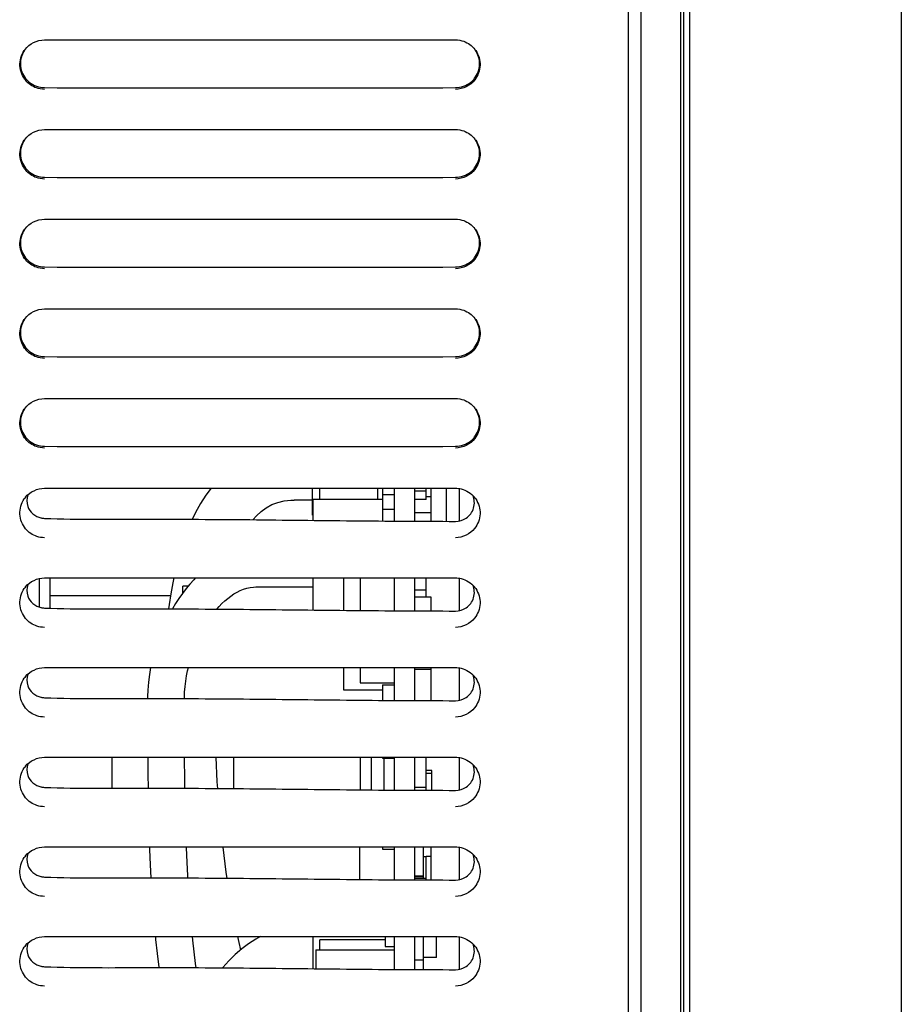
# Model space of a CAD drawing. Header units: millimetres. Extents: x 0 to 1500, y 0 to 1400.
# Tile 57 of 60: x 857 to 926, y 878 to 955. Entities that reach past the tile are written whole.
import ezdxf

# ---------------------------------------------------------------- set-up
doc = ezdxf.new("R2010")
doc.units = ezdxf.units.MM
doc.header["$LTSCALE"] = 91.259259
doc.layers.add('00_COMPONENTS', color=7, linetype='CONTINUOUS')

msp = doc.modelspace()

# ---------------------------------------------------------------- linework, layer by layer
at = {"layer": '00_COMPONENTS', "color": 7, "linetype": 'CONTINUOUS'}
for p, q in [((904.336, 459.083), (904.336, 996.083)), ((905.336, 459.583), (905.336, 996.083)), ((908.427, 479.473), (908.427, 996.083)), ((908.636, 996.083), (908.636, 839.923)), ((909.136, 480.083), (909.136, 996.083)), ((925.636, 996.083), (925.636, 471.581)), ((858.736, 953.623), (859.554, 953.625)), ((889.64, 953.626), (890.836, 953.623)), ((858.736, 946.623), (859.554, 946.625)), ((889.64, 946.626), (890.836, 946.623)), ((858.736, 939.623), (859.554, 939.625)), ((889.64, 939.626), (890.836, 939.623)), ((858.736, 932.623), (859.554, 932.625)), ((889.64, 932.626), (890.836, 932.623)), ((858.736, 925.623), (859.554, 925.625)), ((889.64, 925.626), (890.836, 925.623)), ((858.736, 918.623), (859.561, 918.625)), ((871.745, 918.624), (871.341, 918.086)), ((879.636, 918.622), (879.636, 916.525)), ((880.236, 917.764), (880.236, 918.622)), ((884.736, 918.623), (884.736, 917.764)), ((885.136, 918.623), (885.136, 916.074)), ((886.036, 918.624), (886.036, 916.068)), ((887.636, 918.626), (887.636, 916.057)), ((888.536, 917.747), (888.536, 918.627)), ((888.936, 916.048), (888.936, 918.626)), ((889.686, 918.626), (890.836, 918.623)), ((890.136, 916.04), (890.136, 918.624)), ((891.136, 916.035), (891.136, 918.622)), ((871.341, 918.086), (870.914, 917.42)), ((879.686, 917.764), (879.686, 916.113)), ((879.686, 917.764), (885.136, 917.764)), ((885.136, 918.119), (886.036, 918.119)), ((888.536, 918.382), (887.636, 918.382)), ((888.936, 917.944), (888.536, 917.944)), ((870.914, 917.42), (870.527, 916.719)), ((875.662, 916.81), (876.061, 917.102)), ((876.061, 917.102), (876.503, 917.344)), ((876.503, 917.344), (876.967, 917.518)), ((876.967, 917.518), (877.449, 917.63)), ((877.449, 917.63), (877.966, 917.686)), ((877.966, 917.686), (878.236, 917.693)), ((879.636, 917.693), (878.236, 917.693)), ((888.536, 917.747), (887.636, 917.747)), ((870.527, 916.719), (870.274, 916.189)), ((875.016, 916.15), (875.304, 916.478)), ((875.304, 916.478), (875.662, 916.81)), ((885.136, 916.976), (886.036, 916.976)), ((888.936, 916.694), (887.636, 916.694)), ((858.736, 911.623), (859.561, 911.625)), ((868.839, 911.623), (868.758, 911.23)), ((870.543, 911.624), (870.391, 911.47)), ((879.686, 911.622), (879.686, 909.113)), ((882.086, 911.621), (882.086, 909.095)), ((883.386, 911.621), (883.386, 909.086)), ((886.036, 911.624), (886.036, 909.068)), ((887.636, 911.626), (887.636, 909.057)), ((888.536, 910.127), (888.536, 911.627)), ((889.686, 911.626), (890.836, 911.623)), ((891.136, 909.035), (891.136, 911.622)), ((858.361, 909.34), (858.361, 911.582)), ((859.186, 909.267), (859.186, 911.46)), ((868.758, 911.23), (868.609, 910.388)), ((869.536, 910.444), (869.536, 910.974)), ((869.953, 910.974), (869.536, 910.974)), ((870.087, 911.136), (869.794, 910.782)), ((870.391, 911.47), (870.087, 911.136)), ((874.543, 910.822), (874.796, 910.875)), ((874.796, 910.875), (875.05, 910.904)), ((875.05, 910.904), (875.236, 910.91)), ((875.236, 910.91), (879.686, 910.91)), ((868.584, 910.223), (859.186, 910.223)), ((868.609, 910.388), (868.479, 909.536)), ((869.51, 910.411), (869.237, 910.022)), ((869.794, 910.782), (869.51, 910.411)), ((873.049, 910.021), (873.284, 910.203)), ((873.284, 910.203), (873.526, 910.368)), ((873.526, 910.368), (873.773, 910.514)), ((873.773, 910.514), (874.027, 910.64)), ((874.027, 910.64), (874.286, 910.743)), ((874.286, 910.743), (874.543, 910.822)), ((888.536, 910.668), (887.636, 910.668)), ((888.936, 910.127), (887.636, 910.127)), ((888.936, 909.048), (888.936, 910.127)), ((868.479, 909.536), (868.436, 909.203)), ((868.975, 909.617), (868.727, 909.201)), ((869.237, 910.022), (868.975, 909.617)), ((872.199, 909.173), (872.388, 909.389)), ((872.388, 909.389), (872.601, 909.613)), ((872.601, 909.613), (872.821, 909.824)), ((872.821, 909.824), (873.049, 910.021)), ((858.736, 904.623), (859.561, 904.625)), ((866.934, 904.087), (866.857, 903.482)), ((867.029, 904.623), (866.934, 904.087)), ((869.768, 903.561), (869.836, 903.973)), ((869.836, 903.973), (869.916, 904.367)), ((869.916, 904.367), (869.977, 904.624)), ((882.086, 904.621), (882.086, 902.895)), ((883.386, 904.621), (883.386, 903.418)), ((886.036, 904.624), (886.036, 902.068)), ((887.636, 904.626), (887.636, 902.057)), ((888.936, 904.476), (887.636, 904.476)), ((888.936, 902.048), (888.936, 904.626)), ((889.686, 904.626), (890.836, 904.623)), ((891.136, 902.035), (891.136, 904.622)), ((866.857, 903.482), (866.809, 902.863)), ((869.716, 903.134), (869.768, 903.561)), ((883.386, 903.418), (886.036, 903.418)), ((885.136, 903.26), (885.136, 902.074)), ((885.136, 903.26), (886.036, 903.26)), ((866.809, 902.863), (866.796, 902.35)), ((869.676, 902.35), (869.685, 902.7)), ((869.685, 902.7), (869.716, 903.134)), ((882.086, 902.895), (885.136, 902.895)), ((866.796, 902.35), (866.796, 902.215)), ((869.676, 902.193), (869.676, 902.35)), ((858.736, 897.623), (859.561, 897.625)), ((864.036, 895.235), (864.036, 897.622)), ((866.803, 897.622), (866.804, 897.396)), ((866.804, 897.396), (866.812, 896.292)), ((869.685, 897.268), (869.683, 897.624)), ((869.694, 896.163), (869.685, 897.268)), ((872.148, 897.614), (872.147, 897.624)), ((872.172, 896.979), (872.148, 897.614)), ((873.536, 895.162), (873.536, 897.624)), ((883.386, 897.621), (883.386, 895.086)), ((884.236, 897.622), (884.236, 895.08)), ((885.136, 897.623), (885.136, 897.554)), ((885.136, 897.554), (886.036, 897.554)), ((885.236, 897.554), (885.236, 895.073)), ((886.036, 897.624), (886.036, 895.068)), ((887.636, 897.626), (887.636, 895.057)), ((888.536, 895.051), (888.536, 897.627)), ((889.686, 897.626), (890.836, 897.623)), ((891.136, 895.035), (891.136, 897.622)), ((866.812, 896.292), (866.825, 895.215)), ((872.202, 896.343), (872.172, 896.979)), ((872.235, 895.706), (872.202, 896.343)), ((888.986, 896.592), (888.536, 896.592)), ((888.986, 896.338), (888.536, 896.338)), ((888.986, 895.048), (888.986, 896.592)), ((869.706, 895.193), (869.694, 896.163)), ((872.268, 895.173), (872.235, 895.706)), ((888.536, 895.268), (887.636, 895.268)), ((858.736, 890.623), (859.561, 890.625)), ((866.94, 890.622), (866.948, 890.409)), ((866.948, 890.409), (867, 889.211)), ((869.825, 890.541), (869.822, 890.624)), ((869.873, 889.44), (869.825, 890.541)), ((872.682, 890.587), (872.678, 890.624)), ((872.762, 889.943), (872.682, 890.587)), ((883.336, 890.621), (883.336, 888.086)), ((885.136, 890.623), (885.136, 890.442)), ((885.136, 890.442), (886.036, 890.442)), ((886.036, 890.624), (886.036, 888.068)), ((887.636, 890.626), (887.636, 888.057)), ((888.336, 888.147), (888.336, 890.627)), ((888.936, 888.048), (888.936, 890.626)), ((889.686, 890.626), (890.836, 890.623)), ((891.136, 888.035), (891.136, 890.622)), ((869.928, 888.354), (869.873, 889.44)), ((872.847, 889.295), (872.762, 889.943)), ((888.536, 889.84), (888.336, 889.84)), ((888.936, 889.871), (888.536, 889.871)), ((888.536, 888.051), (888.536, 889.84)), ((867, 889.211), (867.052, 888.213)), ((872.939, 888.642), (872.847, 889.295)), ((873.01, 888.166), (872.939, 888.642)), ((869.938, 888.191), (869.928, 888.354)), ((888.336, 888.349), (887.636, 888.349)), ((887.636, 888.311), (888.336, 888.311)), ((888.536, 888.147), (887.636, 888.147)), ((858.736, 883.623), (859.561, 883.625)), ((867.398, 883.623), (867.419, 883.402)), ((867.419, 883.402), (867.536, 882.304)), ((870.321, 883.332), (870.293, 883.624)), ((870.422, 882.419), (870.321, 883.332)), ((873.939, 883.148), (873.837, 883.624)), ((875.239, 883.423), (874.68, 883.06)), ((875.602, 883.624), (875.239, 883.423)), ((879.686, 883.655), (879.686, 881.113)), ((880.236, 882.597), (880.236, 883.37)), ((885.336, 883.37), (880.236, 883.37)), ((885.336, 883.623), (885.336, 882.85)), ((886.036, 883.624), (886.036, 881.068)), ((887.636, 883.626), (887.636, 881.057)), ((888.336, 881.052), (888.336, 883.627)), ((889.336, 881.999), (889.336, 883.626)), ((889.686, 883.626), (890.836, 883.623)), ((891.136, 881.035), (891.136, 883.622)), ((870.53, 881.529), (870.422, 882.419)), ((874.143, 882.655), (873.629, 882.208)), ((874.064, 882.586), (873.939, 883.148)), ((874.68, 883.06), (874.143, 882.655)), ((879.936, 882.597), (879.936, 881.111)), ((879.936, 882.597), (886.036, 882.597)), ((885.336, 882.85), (886.036, 882.85)), ((867.536, 882.304), (867.664, 881.23)), ((873.14, 881.721), (872.679, 881.197)), ((873.629, 882.208), (873.14, 881.721)), ((888.336, 881.773), (887.636, 881.773)), ((889.336, 881.999), (888.336, 881.999)), ((867.664, 881.23), (867.667, 881.209)), ((870.575, 881.186), (870.53, 881.529)), ((872.679, 881.197), (872.657, 881.169))]:
    msp.add_line(p, q, dxfattribs=at)
for centre, radius, start, end in [((858.785, 951.696), 1.953, 143.06011, 146.20149), ((890.795, 951.701), 1.944, 33.81333, 37.16425), ((858.785, 944.696), 1.953, 143.06011, 146.20149), ((890.795, 944.701), 1.944, 33.81333, 37.16425), ((858.785, 937.696), 1.953, 143.06011, 146.20149), ((890.795, 937.701), 1.944, 33.81333, 37.16425), ((858.785, 930.696), 1.953, 143.06011, 146.20149), ((890.795, 930.701), 1.944, 33.81333, 37.16425), ((858.785, 923.696), 1.953, 143.06011, 146.20149), ((890.795, 923.701), 1.944, 33.81333, 37.16425), ((858.775, 916.703), 1.94, 141.14609, 146.18996), ((890.801, 916.702), 1.938, 33.89581, 38.67649), ((858.794, 917.806), 1.538, 257.85914, 267.85544), ((857.541, 911.461), 1.645, 359.99723, 5.69118), ((858.775, 909.703), 1.94, 141.14609, 146.18996), ((890.801, 909.702), 1.938, 33.89581, 38.67649), ((858.794, 910.806), 1.538, 257.85914, 267.85544), ((858.775, 902.703), 1.94, 141.14609, 146.18996), ((890.801, 902.702), 1.938, 33.89581, 38.67649), ((858.794, 903.806), 1.538, 257.85914, 267.85544), ((858.775, 895.703), 1.94, 141.14609, 146.18996), ((890.801, 895.702), 1.938, 33.89581, 38.67649), ((858.794, 896.806), 1.538, 257.85914, 267.85544), ((858.775, 888.703), 1.94, 141.14609, 146.18996), ((890.801, 888.702), 1.938, 33.89581, 38.67649), ((858.794, 889.806), 1.538, 257.85914, 267.85544), ((858.775, 881.703), 1.94, 141.14609, 146.18996), ((890.801, 881.702), 1.938, 33.89581, 38.67649), ((858.794, 882.806), 1.538, 257.85914, 267.85544)]:
    msp.add_arc(centre, radius, start, end, dxfattribs=at)
for points in [[(857.224, 952.87), (857.563, 953.32), (858.173, 953.62), (858.736, 953.622)], [(890.836, 953.622), (891.051, 953.622), (891.268, 953.582), (891.47, 953.51)], [(891.47, 953.51), (891.809, 953.39), (892.126, 953.162), (892.344, 952.875)], [(858.108, 949.87), (857.791, 949.981), (857.493, 950.184), (857.278, 950.443)], [(892.345, 950.507), (892.006, 950.059), (891.397, 949.761), (890.836, 949.76)], [(858.736, 949.76), (858.524, 949.76), (858.309, 949.799), (858.108, 949.87)], [(857.224, 945.87), (857.563, 946.32), (858.173, 946.62), (858.736, 946.622)], [(890.836, 946.622), (891.051, 946.622), (891.268, 946.582), (891.47, 946.51)], [(891.47, 946.51), (891.809, 946.39), (892.126, 946.162), (892.344, 945.875)], [(858.108, 942.87), (857.791, 942.981), (857.493, 943.184), (857.278, 943.443)], [(892.345, 943.507), (892.006, 943.059), (891.397, 942.761), (890.836, 942.76)], [(858.736, 942.76), (858.524, 942.76), (858.309, 942.799), (858.108, 942.87)], [(857.224, 938.87), (857.563, 939.32), (858.173, 939.62), (858.736, 939.622)], [(890.836, 939.622), (891.051, 939.622), (891.268, 939.582), (891.47, 939.51)], [(891.47, 939.51), (891.809, 939.39), (892.126, 939.162), (892.344, 938.875)], [(858.108, 935.87), (857.791, 935.981), (857.493, 936.184), (857.278, 936.443)], [(892.345, 936.507), (892.006, 936.059), (891.397, 935.761), (890.836, 935.76)], [(858.736, 935.76), (858.524, 935.76), (858.309, 935.799), (858.108, 935.87)], [(857.224, 931.87), (857.563, 932.32), (858.173, 932.62), (858.736, 932.622)], [(890.836, 932.622), (891.051, 932.622), (891.268, 932.582), (891.47, 932.51)], [(891.47, 932.51), (891.809, 932.39), (892.126, 932.162), (892.344, 931.875)], [(858.108, 928.87), (857.791, 928.981), (857.493, 929.184), (857.278, 929.443)], [(892.345, 929.507), (892.006, 929.059), (891.397, 928.761), (890.836, 928.76)], [(858.736, 928.76), (858.524, 928.76), (858.309, 928.799), (858.108, 928.87)], [(857.224, 924.87), (857.563, 925.32), (858.173, 925.62), (858.736, 925.622)], [(890.836, 925.622), (891.051, 925.622), (891.268, 925.582), (891.47, 925.51)], [(891.47, 925.51), (891.809, 925.39), (892.126, 925.162), (892.344, 924.875)], [(858.108, 921.87), (857.791, 921.981), (857.493, 922.184), (857.278, 922.443)], [(892.345, 922.507), (892.006, 922.059), (891.397, 921.761), (890.836, 921.76)], [(858.736, 921.76), (858.524, 921.76), (858.309, 921.799), (858.108, 921.87)], [(857.264, 917.92), (857.605, 918.344), (858.192, 918.62), (858.736, 918.622)], [(890.836, 918.622), (890.985, 918.622), (891.135, 918.603), (891.279, 918.567)], [(891.279, 918.567), (891.675, 918.47), (892.059, 918.232), (892.314, 917.913)], [(857.433, 918.105), (857.336, 917.82), (857.337, 917.486), (857.436, 917.201)], [(890.836, 916.035), (891.122, 916.035), (891.419, 916.123), (891.657, 916.281)], [(858.156, 914.853), (857.815, 914.963), (857.493, 915.178), (857.267, 915.456)], [(892.32, 915.475), (891.979, 915.044), (891.385, 914.761), (890.836, 914.76)], [(858.736, 914.76), (858.54, 914.76), (858.342, 914.793), (858.156, 914.853)], [(857.264, 910.92), (857.605, 911.344), (858.192, 911.62), (858.736, 911.622)], [(890.836, 911.622), (890.985, 911.622), (891.135, 911.603), (891.279, 911.567)], [(857.433, 911.105), (857.336, 910.82), (857.337, 910.486), (857.436, 910.201)], [(891.279, 911.567), (891.675, 911.47), (892.059, 911.232), (892.314, 910.913)], [(890.836, 909.035), (891.122, 909.035), (891.419, 909.123), (891.657, 909.281)], [(858.156, 907.853), (857.815, 907.963), (857.493, 908.178), (857.267, 908.456)], [(858.736, 907.76), (858.54, 907.76), (858.342, 907.793), (858.156, 907.853)], [(892.32, 908.475), (891.979, 908.044), (891.385, 907.761), (890.836, 907.76)], [(857.264, 903.92), (857.605, 904.344), (858.192, 904.62), (858.736, 904.622)], [(857.433, 904.105), (857.336, 903.82), (857.337, 903.486), (857.436, 903.201)], [(890.836, 904.622), (890.985, 904.622), (891.135, 904.603), (891.279, 904.567)], [(891.279, 904.567), (891.675, 904.47), (892.059, 904.232), (892.314, 903.913)], [(890.836, 902.035), (891.122, 902.035), (891.419, 902.123), (891.657, 902.281)], [(858.156, 900.853), (857.815, 900.963), (857.493, 901.178), (857.267, 901.456)], [(858.736, 900.76), (858.54, 900.76), (858.342, 900.793), (858.156, 900.853)], [(892.32, 901.475), (891.979, 901.044), (891.385, 900.761), (890.836, 900.76)], [(857.264, 896.92), (857.605, 897.344), (858.192, 897.62), (858.736, 897.622)], [(857.433, 897.105), (857.336, 896.82), (857.337, 896.486), (857.436, 896.201)], [(890.836, 897.622), (890.985, 897.622), (891.135, 897.603), (891.279, 897.567)], [(891.279, 897.567), (891.675, 897.47), (892.059, 897.232), (892.314, 896.913)], [(890.836, 895.035), (891.122, 895.035), (891.419, 895.123), (891.657, 895.281)], [(858.156, 893.853), (857.815, 893.963), (857.493, 894.178), (857.267, 894.456)], [(892.32, 894.475), (891.979, 894.044), (891.385, 893.761), (890.836, 893.76)], [(858.736, 893.76), (858.54, 893.76), (858.342, 893.793), (858.156, 893.853)], [(857.264, 889.92), (857.605, 890.344), (858.192, 890.62), (858.736, 890.622)], [(857.433, 890.105), (857.336, 889.82), (857.337, 889.486), (857.436, 889.201)], [(890.836, 890.622), (890.985, 890.622), (891.135, 890.603), (891.279, 890.567)], [(891.279, 890.567), (891.675, 890.47), (892.059, 890.232), (892.314, 889.913)], [(890.836, 888.035), (891.122, 888.035), (891.419, 888.123), (891.657, 888.281)], [(858.156, 886.853), (857.815, 886.963), (857.493, 887.178), (857.267, 887.456)], [(892.32, 887.475), (891.979, 887.044), (891.385, 886.761), (890.836, 886.76)], [(858.736, 886.76), (858.54, 886.76), (858.342, 886.793), (858.156, 886.853)], [(857.264, 882.92), (857.605, 883.344), (858.192, 883.62), (858.736, 883.622)], [(890.836, 883.622), (890.985, 883.622), (891.135, 883.603), (891.279, 883.567)], [(891.279, 883.567), (891.675, 883.47), (892.059, 883.232), (892.314, 882.913)], [(857.433, 883.105), (857.336, 882.82), (857.337, 882.486), (857.436, 882.201)], [(890.836, 881.035), (891.122, 881.035), (891.419, 881.123), (891.657, 881.281)], [(858.156, 879.853), (857.815, 879.963), (857.493, 880.178), (857.267, 880.456)], [(892.32, 880.475), (891.979, 880.044), (891.385, 879.761), (890.836, 879.76)], [(858.736, 879.76), (858.54, 879.76), (858.342, 879.793), (858.156, 879.853)]]:
    msp.add_open_spline(points, degree=3, dxfattribs=at)
for points, knots in [([(859.554, 953.625), (864.572, 953.633), (874.601, 953.614), (884.63, 953.634), (889.64, 953.626)], [0, 0, 0, 0, 0.500392, 1, 1, 1, 1]), ([(857.278, 950.443), (857.016, 950.76), (856.68, 951.586), (856.933, 952.44), (857.162, 952.782)], [0, 0, 0, 0, 0.500126, 1, 1, 1, 1]), ([(857.188, 952.82), (856.972, 952.498), (856.727, 951.698), (857.025, 950.917), (857.262, 950.61)], [0, 0, 0, 0, 0.500122, 1, 1, 1, 1]), ([(892.321, 950.625), (892.554, 950.931), (892.844, 951.708), (892.599, 952.5), (892.385, 952.82)], [0, 0, 0, 0, 0.4999, 1, 1, 1, 1]), ([(892.41, 952.782), (892.632, 952.451), (892.885, 951.63), (892.586, 950.825), (892.345, 950.507)], [0, 0, 0, 0, 0.49993, 1, 1, 1, 1]), ([(857.262, 950.61), (857.35, 950.497), (857.742, 950.096), (858.322, 949.894), (858.736, 949.892)], [0, 0, 0, 0, 0.257437, 1, 1, 1, 1]), ([(890.836, 949.892), (891.254, 949.894), (891.841, 950.101), (892.234, 950.509), (892.321, 950.625)], [0, 0, 0, 0, 0.742427, 1, 1, 1, 1]), ([(858.736, 949.892), (864.086, 949.867), (874.786, 949.914), (885.486, 949.867), (890.836, 949.892)], [0, 0, 0, 0, 0.499992, 1, 1, 1, 1]), ([(859.554, 946.625), (864.572, 946.633), (874.601, 946.614), (884.63, 946.634), (889.64, 946.626)], [0, 0, 0, 0, 0.500392, 1, 1, 1, 1]), ([(857.278, 943.443), (857.016, 943.76), (856.68, 944.586), (856.933, 945.44), (857.162, 945.782)], [0, 0, 0, 0, 0.500126, 1, 1, 1, 1]), ([(857.188, 945.82), (856.972, 945.498), (856.727, 944.698), (857.025, 943.917), (857.262, 943.61)], [0, 0, 0, 0, 0.500122, 1, 1, 1, 1]), ([(892.321, 943.625), (892.554, 943.931), (892.844, 944.708), (892.599, 945.5), (892.385, 945.82)], [0, 0, 0, 0, 0.4999, 1, 1, 1, 1]), ([(892.41, 945.782), (892.632, 945.451), (892.885, 944.63), (892.586, 943.825), (892.345, 943.507)], [0, 0, 0, 0, 0.49993, 1, 1, 1, 1]), ([(857.262, 943.61), (857.35, 943.497), (857.742, 943.096), (858.322, 942.894), (858.736, 942.892)], [0, 0, 0, 0, 0.257437, 1, 1, 1, 1]), ([(890.836, 942.892), (891.254, 942.894), (891.841, 943.101), (892.234, 943.509), (892.321, 943.625)], [0, 0, 0, 0, 0.742427, 1, 1, 1, 1]), ([(858.736, 942.892), (864.086, 942.867), (874.786, 942.914), (885.486, 942.867), (890.836, 942.892)], [0, 0, 0, 0, 0.499992, 1, 1, 1, 1]), ([(859.554, 939.625), (864.572, 939.633), (874.601, 939.614), (884.63, 939.634), (889.64, 939.626)], [0, 0, 0, 0, 0.500392, 1, 1, 1, 1]), ([(857.278, 936.443), (857.016, 936.76), (856.68, 937.586), (856.933, 938.44), (857.162, 938.782)], [0, 0, 0, 0, 0.500126, 1, 1, 1, 1]), ([(857.188, 938.82), (856.972, 938.498), (856.727, 937.698), (857.025, 936.917), (857.262, 936.61)], [0, 0, 0, 0, 0.500122, 1, 1, 1, 1]), ([(892.321, 936.625), (892.554, 936.931), (892.844, 937.708), (892.599, 938.5), (892.385, 938.82)], [0, 0, 0, 0, 0.4999, 1, 1, 1, 1]), ([(892.41, 938.782), (892.632, 938.451), (892.885, 937.63), (892.586, 936.825), (892.345, 936.507)], [0, 0, 0, 0, 0.49993, 1, 1, 1, 1]), ([(857.262, 936.61), (857.35, 936.497), (857.742, 936.096), (858.322, 935.894), (858.736, 935.892)], [0, 0, 0, 0, 0.257437, 1, 1, 1, 1]), ([(890.836, 935.892), (891.254, 935.894), (891.841, 936.101), (892.234, 936.509), (892.321, 936.625)], [0, 0, 0, 0, 0.742427, 1, 1, 1, 1]), ([(858.736, 935.892), (864.086, 935.867), (874.786, 935.914), (885.486, 935.867), (890.836, 935.892)], [0, 0, 0, 0, 0.499992, 1, 1, 1, 1]), ([(859.554, 932.625), (864.572, 932.633), (874.601, 932.614), (884.63, 932.634), (889.64, 932.626)], [0, 0, 0, 0, 0.500392, 1, 1, 1, 1]), ([(857.278, 929.443), (857.016, 929.76), (856.68, 930.586), (856.933, 931.44), (857.162, 931.782)], [0, 0, 0, 0, 0.500126, 1, 1, 1, 1]), ([(857.188, 931.82), (856.972, 931.498), (856.727, 930.698), (857.025, 929.917), (857.262, 929.61)], [0, 0, 0, 0, 0.500122, 1, 1, 1, 1]), ([(892.321, 929.625), (892.554, 929.931), (892.844, 930.708), (892.599, 931.5), (892.385, 931.82)], [0, 0, 0, 0, 0.4999, 1, 1, 1, 1]), ([(892.41, 931.782), (892.632, 931.451), (892.885, 930.63), (892.586, 929.825), (892.345, 929.507)], [0, 0, 0, 0, 0.49993, 1, 1, 1, 1]), ([(857.262, 929.61), (857.35, 929.497), (857.742, 929.096), (858.322, 928.894), (858.736, 928.892)], [0, 0, 0, 0, 0.257437, 1, 1, 1, 1]), ([(890.836, 928.892), (891.254, 928.894), (891.841, 929.101), (892.234, 929.509), (892.321, 929.625)], [0, 0, 0, 0, 0.742427, 1, 1, 1, 1]), ([(858.736, 928.892), (864.086, 928.867), (874.786, 928.914), (885.486, 928.867), (890.836, 928.892)], [0, 0, 0, 0, 0.499992, 1, 1, 1, 1]), ([(859.554, 925.625), (864.572, 925.633), (874.601, 925.614), (884.63, 925.634), (889.64, 925.626)], [0, 0, 0, 0, 0.500392, 1, 1, 1, 1]), ([(857.278, 922.443), (857.016, 922.76), (856.68, 923.586), (856.933, 924.44), (857.162, 924.782)], [0, 0, 0, 0, 0.500126, 1, 1, 1, 1]), ([(857.188, 924.82), (856.972, 924.498), (856.727, 923.698), (857.025, 922.917), (857.262, 922.61)], [0, 0, 0, 0, 0.500122, 1, 1, 1, 1]), ([(892.321, 922.625), (892.554, 922.931), (892.844, 923.708), (892.599, 924.5), (892.385, 924.82)], [0, 0, 0, 0, 0.4999, 1, 1, 1, 1]), ([(892.41, 924.782), (892.632, 924.451), (892.885, 923.63), (892.586, 922.825), (892.345, 922.507)], [0, 0, 0, 0, 0.49993, 1, 1, 1, 1]), ([(857.262, 922.61), (857.35, 922.497), (857.742, 922.096), (858.322, 921.894), (858.736, 921.892)], [0, 0, 0, 0, 0.257437, 1, 1, 1, 1]), ([(890.836, 921.892), (891.254, 921.894), (891.841, 922.101), (892.234, 922.509), (892.321, 922.625)], [0, 0, 0, 0, 0.742427, 1, 1, 1, 1]), ([(858.736, 921.892), (864.086, 921.867), (874.786, 921.914), (885.486, 921.867), (890.836, 921.892)], [0, 0, 0, 0, 0.499992, 1, 1, 1, 1]), ([(859.561, 918.625), (864.585, 918.633), (874.627, 918.614), (884.669, 918.634), (889.686, 918.626)], [0, 0, 0, 0, 0.50034, 1, 1, 1, 1]), ([(857.267, 915.456), (857.009, 915.774), (856.682, 916.596), (856.935, 917.443), (857.163, 917.783)], [0, 0, 0, 0, 0.500168, 1, 1, 1, 1]), ([(891.657, 916.281), (891.93, 916.463), (892.361, 917.038), (892.318, 917.754), (892.192, 918.057)], [0, 0, 0, 0, 0.499707, 1, 1, 1, 1]), ([(892.41, 917.783), (892.636, 917.446), (892.889, 916.608), (892.572, 915.792), (892.32, 915.475)], [0, 0, 0, 0, 0.500164, 1, 1, 1, 1]), ([(857.436, 917.201), (857.513, 916.978), (857.792, 916.565), (858.239, 916.353), (858.47, 916.303)], [0, 0, 0, 0, 0.499124, 1, 1, 1, 1]), ([(858.736, 916.269), (861.409, 916.17), (866.762, 916.218), (874.786, 916.178), (882.811, 916.068), (888.161, 916.04), (890.836, 916.035)], [0, 0, 0, 0, 0.249992, 0.500005, 0.749999, 1, 1, 1, 1]), ([(859.561, 911.625), (864.585, 911.633), (874.627, 911.614), (884.669, 911.634), (889.686, 911.626)], [0, 0, 0, 0, 0.50034, 1, 1, 1, 1]), ([(891.657, 909.281), (891.93, 909.463), (892.361, 910.038), (892.318, 910.754), (892.192, 911.057)], [0, 0, 0, 0, 0.499707, 1, 1, 1, 1]), ([(857.267, 908.456), (857.009, 908.774), (856.682, 909.596), (856.935, 910.443), (857.163, 910.783)], [0, 0, 0, 0, 0.500168, 1, 1, 1, 1]), ([(857.436, 910.201), (857.513, 909.978), (857.792, 909.565), (858.239, 909.353), (858.47, 909.303)], [0, 0, 0, 0, 0.499124, 1, 1, 1, 1]), ([(892.41, 910.783), (892.636, 910.446), (892.889, 909.608), (892.572, 908.792), (892.32, 908.475)], [0, 0, 0, 0, 0.500164, 1, 1, 1, 1]), ([(858.736, 909.269), (861.409, 909.17), (866.762, 909.218), (874.786, 909.178), (882.811, 909.068), (888.161, 909.04), (890.836, 909.035)], [0, 0, 0, 0, 0.249992, 0.500005, 0.749999, 1, 1, 1, 1]), ([(859.561, 904.625), (864.585, 904.633), (874.627, 904.614), (884.669, 904.634), (889.686, 904.626)], [0, 0, 0, 0, 0.50034, 1, 1, 1, 1]), ([(891.657, 902.281), (891.93, 902.463), (892.361, 903.038), (892.318, 903.754), (892.192, 904.057)], [0, 0, 0, 0, 0.499707, 1, 1, 1, 1]), ([(857.267, 901.456), (857.009, 901.774), (856.682, 902.596), (856.935, 903.443), (857.163, 903.783)], [0, 0, 0, 0, 0.500168, 1, 1, 1, 1]), ([(857.436, 903.201), (857.513, 902.978), (857.792, 902.565), (858.239, 902.353), (858.47, 902.303)], [0, 0, 0, 0, 0.499124, 1, 1, 1, 1]), ([(892.41, 903.783), (892.636, 903.446), (892.889, 902.608), (892.572, 901.792), (892.32, 901.475)], [0, 0, 0, 0, 0.500164, 1, 1, 1, 1]), ([(858.736, 902.269), (861.409, 902.17), (866.762, 902.218), (874.786, 902.178), (882.811, 902.068), (888.161, 902.04), (890.836, 902.035)], [0, 0, 0, 0, 0.249992, 0.500005, 0.749999, 1, 1, 1, 1]), ([(859.561, 897.625), (864.585, 897.633), (874.627, 897.614), (884.669, 897.634), (889.686, 897.626)], [0, 0, 0, 0, 0.50034, 1, 1, 1, 1]), ([(891.657, 895.281), (891.93, 895.463), (892.361, 896.038), (892.318, 896.754), (892.192, 897.057)], [0, 0, 0, 0, 0.499707, 1, 1, 1, 1]), ([(857.267, 894.456), (857.009, 894.774), (856.682, 895.596), (856.935, 896.443), (857.163, 896.783)], [0, 0, 0, 0, 0.500168, 1, 1, 1, 1]), ([(892.41, 896.783), (892.636, 896.446), (892.889, 895.608), (892.572, 894.792), (892.32, 894.475)], [0, 0, 0, 0, 0.500164, 1, 1, 1, 1]), ([(857.436, 896.201), (857.513, 895.978), (857.792, 895.565), (858.239, 895.353), (858.47, 895.303)], [0, 0, 0, 0, 0.499124, 1, 1, 1, 1]), ([(858.736, 895.269), (861.409, 895.17), (866.762, 895.218), (874.786, 895.178), (882.811, 895.068), (888.161, 895.04), (890.836, 895.035)], [0, 0, 0, 0, 0.249992, 0.500005, 0.749999, 1, 1, 1, 1]), ([(859.561, 890.625), (864.585, 890.633), (874.627, 890.614), (884.669, 890.634), (889.686, 890.626)], [0, 0, 0, 0, 0.50034, 1, 1, 1, 1]), ([(857.267, 887.456), (857.009, 887.774), (856.682, 888.596), (856.935, 889.443), (857.163, 889.783)], [0, 0, 0, 0, 0.500168, 1, 1, 1, 1]), ([(891.657, 888.281), (891.93, 888.463), (892.361, 889.038), (892.318, 889.754), (892.192, 890.057)], [0, 0, 0, 0, 0.499707, 1, 1, 1, 1]), ([(892.41, 889.783), (892.636, 889.446), (892.889, 888.608), (892.572, 887.792), (892.32, 887.475)], [0, 0, 0, 0, 0.500164, 1, 1, 1, 1]), ([(857.436, 889.201), (857.513, 888.978), (857.792, 888.565), (858.239, 888.353), (858.47, 888.303)], [0, 0, 0, 0, 0.499124, 1, 1, 1, 1]), ([(858.736, 888.269), (861.409, 888.17), (866.762, 888.218), (874.786, 888.178), (882.811, 888.068), (888.161, 888.04), (890.836, 888.035)], [0, 0, 0, 0, 0.249992, 0.500005, 0.749999, 1, 1, 1, 1]), ([(859.561, 883.625), (864.585, 883.633), (874.627, 883.614), (884.669, 883.634), (889.686, 883.626)], [0, 0, 0, 0, 0.50034, 1, 1, 1, 1]), ([(857.267, 880.456), (857.009, 880.774), (856.682, 881.596), (856.935, 882.443), (857.163, 882.783)], [0, 0, 0, 0, 0.500168, 1, 1, 1, 1]), ([(891.657, 881.281), (891.93, 881.463), (892.361, 882.038), (892.318, 882.754), (892.192, 883.057)], [0, 0, 0, 0, 0.499707, 1, 1, 1, 1]), ([(892.41, 882.783), (892.636, 882.446), (892.889, 881.608), (892.572, 880.792), (892.32, 880.475)], [0, 0, 0, 0, 0.500164, 1, 1, 1, 1]), ([(857.436, 882.201), (857.513, 881.978), (857.792, 881.565), (858.239, 881.353), (858.47, 881.303)], [0, 0, 0, 0, 0.499124, 1, 1, 1, 1]), ([(858.736, 881.269), (861.409, 881.17), (866.762, 881.218), (874.786, 881.178), (882.811, 881.068), (888.161, 881.04), (890.836, 881.035)], [0, 0, 0, 0, 0.249992, 0.500005, 0.749999, 1, 1, 1, 1])]:
    msp.add_open_spline(points, degree=3, knots=knots, dxfattribs=at)

doc.saveas('drawing.dxf')
